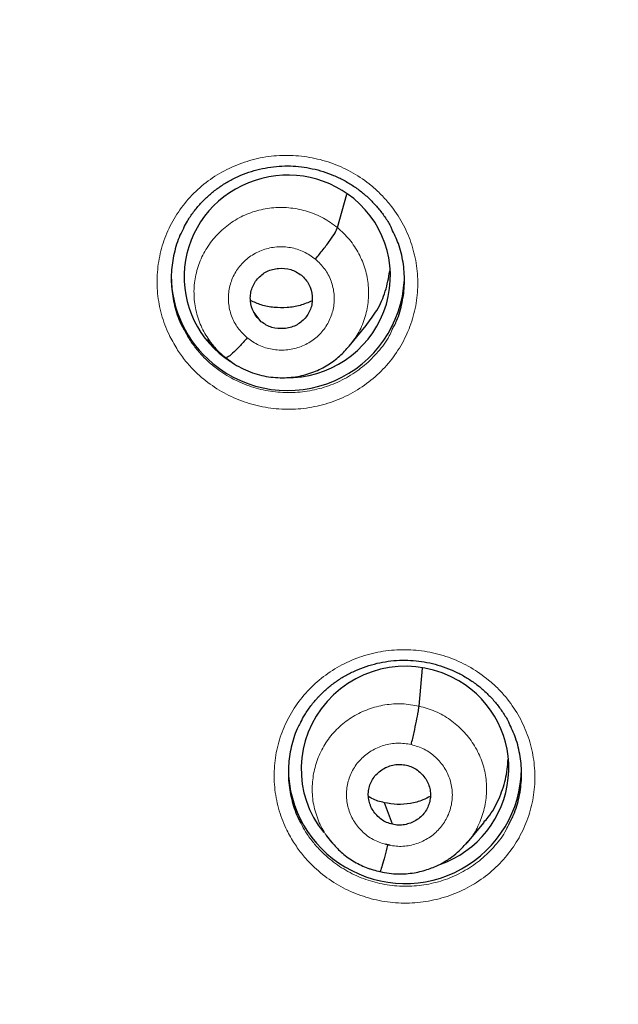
# Model space of a CAD drawing. Header units: millimetres. Extents: x 8 to 2385, y 12 to 2606.
# Tile 105 of 156: x 1033.77 to 1042.49, y 1826.11 to 1840.47. Entities that reach past the tile are written whole.
import ezdxf

# ---------------------------------------------------------------- set-up
doc = ezdxf.new("R2010")
doc.units = ezdxf.units.MM

msp = doc.modelspace()

# ---------------------------------------------------------------- linework, layer by layer
at = {"color": 7, "linetype": 'Continuous', "lineweight": 30}
for p, q in [((1038.399, 1837.434), (1038.536, 1837.923)), ((1037.288, 1836.063), (1037.178, 1836.202)), ((1038.571, 1835.706), (1038.818, 1836.006)), ((1036.504, 1835.813), (1036.591, 1835.708)), ((1039.588, 1830.458), (1039.638, 1831.012)), ((1039.2, 1828.734), (1039.083, 1829.049)), ((1040.29, 1828.464), (1040.537, 1828.762)), ((1038.233, 1828.569), (1038.31, 1828.476)), ((1038.302, 1828.486), (1038.319, 1828.469)), ((1038.321, 1828.471), (1038.314, 1828.48)), ((1039.169, 1828.428), (1039.094, 1828.445)), ((1040.286, 1828.467), (1040.264, 1828.443))]:
    msp.add_line(p, q, dxfattribs=at)
at = {"color": 252, "linetype": 'Continuous', "lineweight": 0}
for p, q in [((1038.343, 1828.443), (1038.321, 1828.471)), ((1039.016, 1828.041), (1038.867, 1828.09))]:
    msp.add_line(p, q, dxfattribs=at)
at = {"color": 7, "linetype": 'Continuous', "lineweight": 30}
for centre, radius, start, end in [((1059.33, 1862.229), 23.103, 180.848, 359.152), ((1037.633, 1836.737), 1.657, 180.1247, 230.694), ((1037.674, 1836.762), 1.703, 230.16, 356.9595), ((1039.346, 1829.55), 1.663, 180.1987, 239.7164), ((1039.384, 1829.57), 1.699, 238.9438, 359.1498)]:
    msp.add_arc(centre, radius, start, end, dxfattribs=at)
at = {"color": 252, "linetype": 'Continuous', "lineweight": 0}
msp.add_arc((1059.329, 1862.269), 23.129, 185.2412, 354.9605, dxfattribs=at)
at = {"color": 7, "linetype": 'Continuous', "lineweight": 30}
for centre, major_axis, ratio, start_param, end_param in [((1037.667, 1836.722), (1.487, 0.228), 0.981752, 0.720525, 3.981604), ((1037.667, 1836.722), (1.487, 0.228), 0.981752, 4.544071, 7.00371), ((1039.384, 1829.547), (1.481, 0.318), 0.983725, 0.81816, 3.604083), ((1039.384, 1829.547), (1.481, 0.318), 0.983725, 4.847318, 7.101345)]:
    msp.add_ellipse(centre, major_axis=major_axis, ratio=ratio, start_param=start_param, end_param=end_param, dxfattribs=at)
for points, knots in [([(1034.22, 1857.761), (1034.248, 1857.598), (1034.312, 1857.23), (1034.429, 1856.66), (1034.569, 1856.052), (1034.725, 1855.448), (1034.896, 1854.847), (1035.082, 1854.251), (1035.283, 1853.66), (1035.5, 1853.073), (1035.731, 1852.492), (1035.976, 1851.917), (1036.236, 1851.349), (1036.511, 1850.786), (1036.8, 1850.231), (1037.102, 1849.683), (1037.419, 1849.142), (1037.749, 1848.61), (1038.093, 1848.085), (1038.449, 1847.57), (1038.819, 1847.063), (1039.202, 1846.565), (1039.597, 1846.077), (1040.004, 1845.599), (1040.423, 1845.13), (1040.854, 1844.673), (1041.297, 1844.225), (1041.75, 1843.789), (1042.215, 1843.364), (1042.69, 1842.951), (1043.176, 1842.549), (1043.672, 1842.16), (1044.177, 1841.782), (1044.692, 1841.417), (1045.216, 1841.065), (1045.749, 1840.726), (1046.29, 1840.4), (1046.839, 1840.087), (1047.396, 1839.788), (1047.961, 1839.503), (1048.532, 1839.231), (1049.111, 1838.974), (1049.685, 1838.734), (1050.07, 1838.587), (1050.257, 1838.516)], [0, 0, 0, 0, 0.019059, 0.043002, 0.066946, 0.09089, 0.114834, 0.138778, 0.162723, 0.186668, 0.210614, 0.23456, 0.258507, 0.282454, 0.306402, 0.330351, 0.3543, 0.37825, 0.4022, 0.426151, 0.450103, 0.474056, 0.498009, 0.521963, 0.545918, 0.569873, 0.593829, 0.617786, 0.641744, 0.665702, 0.689661, 0.713621, 0.737582, 0.761543, 0.785505, 0.809467, 0.833431, 0.857394, 0.881359, 0.905324, 0.92929, 0.953256, 0.977222, 1, 1, 1, 1]), ([(1014.173, 1850.112), (1014.198, 1850.023), (1014.297, 1849.662), (1014.486, 1849.032), (1014.741, 1848.224), (1015.012, 1847.42), (1015.298, 1846.621), (1015.598, 1845.828), (1015.914, 1845.04), (1016.244, 1844.258), (1016.589, 1843.482), (1016.948, 1842.713), (1017.322, 1841.95), (1017.709, 1841.194), (1018.111, 1840.445), (1018.527, 1839.703), (1018.956, 1838.969), (1019.4, 1838.243), (1019.856, 1837.525), (1020.326, 1836.815), (1020.809, 1836.114), (1021.306, 1835.422), (1021.815, 1834.738), (1022.336, 1834.064), (1022.871, 1833.4), (1023.417, 1832.745), (1023.976, 1832.1), (1024.547, 1831.466), (1025.129, 1830.841), (1025.723, 1830.228), (1026.328, 1829.625), (1026.945, 1829.033), (1027.572, 1828.453), (1028.211, 1827.883), (1028.86, 1827.326), (1029.519, 1826.78), (1030.188, 1826.246), (1030.867, 1825.724), (1031.555, 1825.215), (1032.254, 1824.718), (1032.961, 1824.234), (1033.677, 1823.762), (1034.402, 1823.304), (1035.135, 1822.858), (1035.877, 1822.426), (1036.626, 1822.008), (1037.383, 1821.603), (1038.148, 1821.211), (1038.92, 1820.834), (1039.698, 1820.47), (1040.484, 1820.121), (1041.276, 1819.786), (1042.074, 1819.465), (1042.877, 1819.158), (1043.687, 1818.866), (1044.501, 1818.589), (1045.256, 1818.346), (1045.74, 1818.202), (1045.95, 1818.14)], [0, 0, 0, 0, 0.005926, 0.024077, 0.042228, 0.060378, 0.078529, 0.09668, 0.114831, 0.132982, 0.151133, 0.169284, 0.187435, 0.205587, 0.223738, 0.241889, 0.260041, 0.278193, 0.296344, 0.314496, 0.332648, 0.3508, 0.368952, 0.387104, 0.405257, 0.423409, 0.441562, 0.459714, 0.477867, 0.49602, 0.514172, 0.532325, 0.550478, 0.568632, 0.586785, 0.604938, 0.623092, 0.641245, 0.659399, 0.677552, 0.695706, 0.71386, 0.732014, 0.750168, 0.768322, 0.786477, 0.804631, 0.822785, 0.84094, 0.859094, 0.877249, 0.895404, 0.913558, 0.931713, 0.949868, 0.968023, 0.986178, 1, 1, 1, 1]), ([(1036.158, 1837.429), (1036.176, 1837.462), (1036.218, 1837.544), (1036.3, 1837.664), (1036.402, 1837.788), (1036.515, 1837.9), (1036.639, 1838), (1036.772, 1838.089), (1036.915, 1838.166), (1037.066, 1838.229), (1037.224, 1838.279), (1037.385, 1838.313), (1037.548, 1838.332), (1037.712, 1838.336), (1037.873, 1838.323), (1038.033, 1838.296), (1038.191, 1838.254), (1038.344, 1838.198), (1038.493, 1838.127), (1038.633, 1838.042), (1038.765, 1837.946), (1038.885, 1837.838), (1038.994, 1837.72), (1039.09, 1837.592), (1039.156, 1837.489), (1039.186, 1837.426), (1039.193, 1837.412)], [0, 0, 0, 0, 0.031058, 0.075286, 0.119028, 0.162109, 0.204805, 0.247927, 0.291543, 0.335495, 0.379592, 0.423583, 0.467285, 0.510586, 0.553362, 0.596234, 0.639496, 0.683063, 0.726811, 0.770581, 0.814206, 0.857584, 0.90059, 0.943474, 0.986803, 1, 1, 1, 1]), ([(1036.161, 1837.432), (1036.146, 1837.407), (1036.085, 1837.301), (1036.02, 1837.093), (1035.973, 1836.819), (1035.975, 1836.538), (1036.028, 1836.264), (1036.096, 1836.064), (1036.153, 1835.964), (1036.164, 1835.945)], [0, 0, 0, 0, 0.056406, 0.236928, 0.417198, 0.597467, 0.777537, 0.957607, 1, 1, 1, 1]), ([(1038.077, 1836.976), (1038.116, 1837.023), (1038.193, 1837.115), (1038.296, 1837.253), (1038.372, 1837.369), (1038.39, 1837.412), (1038.399, 1837.434)], [0, 0, 0, 0, 0.25166, 0.500893, 0.749308, 1, 1, 1, 1]), ([(1039.198, 1835.947), (1039.225, 1836), (1039.295, 1836.136), (1039.355, 1836.375), (1039.385, 1836.653), (1039.362, 1836.931), (1039.301, 1837.19), (1039.225, 1837.345), (1039.191, 1837.415)], [0, 0, 0, 0, 0.116514, 0.29941, 0.482304, 0.665025, 0.847744, 1, 1, 1, 1]), ([(1037.288, 1836.063), (1037.267, 1836.083), (1037.223, 1836.123), (1037.161, 1836.223), (1037.128, 1836.337), (1037.128, 1836.453), (1037.146, 1836.538), (1037.181, 1836.618), (1037.231, 1836.689), (1037.295, 1836.75), (1037.369, 1836.797), (1037.452, 1836.828), (1037.569, 1836.848), (1037.69, 1836.835), (1037.801, 1836.792), (1037.849, 1836.757), (1037.873, 1836.74)], [0, 0, 0, 0, 0.062684, 0.125227, 0.250207, 0.312844, 0.375208, 0.437538, 0.500001, 0.562464, 0.624794, 0.687157, 0.749794, 0.874773, 0.937316, 1, 1, 1, 1]), ([(1038.816, 1836.007), (1038.871, 1836.079), (1038.988, 1836.232), (1039.109, 1836.503), (1039.144, 1836.702), (1039.161, 1836.802)], [0, 0, 0, 0, 0.3076712, 0.6544422, 1, 1, 1, 1]), ([(1037.873, 1836.74), (1037.894, 1836.72), (1037.938, 1836.68), (1038, 1836.58), (1038.033, 1836.466), (1038.033, 1836.35), (1038.015, 1836.265), (1037.98, 1836.185), (1037.93, 1836.114), (1037.866, 1836.053), (1037.792, 1836.006), (1037.709, 1835.975), (1037.592, 1835.955), (1037.471, 1835.967), (1037.36, 1836.01), (1037.312, 1836.045), (1037.288, 1836.063)], [0, 0, 0, 0, 0.062684, 0.125227, 0.250206, 0.312843, 0.375206, 0.437536, 0.5, 0.562463, 0.624793, 0.687156, 0.749793, 0.874773, 0.937316, 1, 1, 1, 1]), ([(1038.03, 1836.367), (1037.972, 1836.343), (1037.856, 1836.293), (1037.666, 1836.263), (1037.475, 1836.266), (1037.292, 1836.299), (1037.182, 1836.348), (1037.131, 1836.371)], [0, 0, 0, 0, 0.202949, 0.407692, 0.612976, 0.818001, 1, 1, 1, 1]), ([(1037.084, 1835.827), (1037.045, 1835.782), (1036.966, 1835.694), (1036.866, 1835.597), (1036.8, 1835.543), (1036.785, 1835.542), (1036.781, 1835.542)], [0, 0, 0, 0, 0.286365, 0.575782, 0.865244, 1, 1, 1, 1]), ([(1036.583, 1835.716), (1036.612, 1835.683), (1036.67, 1835.616), (1036.741, 1835.562), (1036.776, 1835.536)], [0, 0, 0, 0, 0.500424, 1, 1, 1, 1]), ([(1036.776, 1835.536), (1036.815, 1835.505), (1036.894, 1835.443), (1037.024, 1835.372), (1037.157, 1835.316), (1037.336, 1835.265), (1037.558, 1835.237), (1037.816, 1835.256), (1038.052, 1835.322), (1038.258, 1835.425), (1038.433, 1835.553), (1038.525, 1835.657), (1038.569, 1835.707)], [0, 0, 0, 0, 0.076064, 0.150047, 0.222181, 0.29256, 0.4279, 0.556203, 0.677582, 0.791996, 0.899378, 1, 1, 1, 1]), ([(1037.864, 1830.222), (1037.882, 1830.258), (1037.926, 1830.342), (1038.01, 1830.463), (1038.112, 1830.587), (1038.226, 1830.698), (1038.35, 1830.798), (1038.483, 1830.886), (1038.627, 1830.962), (1038.778, 1831.025), (1038.936, 1831.074), (1039.097, 1831.108), (1039.26, 1831.127), (1039.423, 1831.129), (1039.585, 1831.117), (1039.745, 1831.089), (1039.902, 1831.047), (1040.056, 1830.99), (1040.204, 1830.919), (1040.344, 1830.835), (1040.475, 1830.739), (1040.595, 1830.631), (1040.704, 1830.513), (1040.799, 1830.385), (1040.864, 1830.283), (1040.894, 1830.222), (1040.9, 1830.208)], [0, 0, 0, 0, 0.033143, 0.077352, 0.121072, 0.164127, 0.206789, 0.24987, 0.293441, 0.337344, 0.381386, 0.425314, 0.468946, 0.512173, 0.554871, 0.597665, 0.640854, 0.684352, 0.728035, 0.771744, 0.815309, 0.858627, 0.901578, 0.944416, 0.987704, 1, 1, 1, 1]), ([(1039.476, 1829.898), (1039.482, 1829.927), (1039.496, 1829.985), (1039.522, 1830.102), (1039.552, 1830.242), (1039.573, 1830.357), (1039.585, 1830.425), (1039.587, 1830.447), (1039.588, 1830.458)], [0, 0, 0, 0, 0.12667, 0.251982, 0.500858, 0.749261, 0.874024, 1, 1, 1, 1]), ([(1037.866, 1830.226), (1037.853, 1830.203), (1037.792, 1830.099), (1037.728, 1829.894), (1037.68, 1829.62), (1037.682, 1829.341), (1037.734, 1829.067), (1037.801, 1828.867), (1037.858, 1828.765), (1037.87, 1828.745)], [0, 0, 0, 0, 0.0518625, 0.2329319, 0.4136851, 0.5944368, 0.7748743, 0.95531, 1, 1, 1, 1]), ([(1040.905, 1828.75), (1040.932, 1828.801), (1041, 1828.934), (1041.061, 1829.17), (1041.091, 1829.447), (1041.069, 1829.725), (1041.009, 1829.985), (1040.933, 1830.14), (1040.899, 1830.212)], [0, 0, 0, 0, 0.111839, 0.29522, 0.478599, 0.661727, 0.844853, 1, 1, 1, 1]), ([(1039.2, 1828.734), (1039.171, 1828.742), (1039.114, 1828.758), (1039.012, 1828.82), (1038.93, 1828.907), (1038.876, 1829.01), (1038.852, 1829.094), (1038.846, 1829.181), (1038.858, 1829.267), (1038.886, 1829.349), (1038.93, 1829.424), (1038.99, 1829.489), (1039.084, 1829.559), (1039.197, 1829.601), (1039.316, 1829.612), (1039.375, 1829.601), (1039.404, 1829.596)], [0, 0, 0, 0, 0.062683, 0.125227, 0.250208, 0.312843, 0.375203, 0.437529, 0.499991, 0.562456, 0.624789, 0.687154, 0.749791, 0.874771, 0.937315, 1, 1, 1, 1]), ([(1039.404, 1829.596), (1039.433, 1829.588), (1039.49, 1829.572), (1039.592, 1829.51), (1039.674, 1829.423), (1039.728, 1829.32), (1039.752, 1829.236), (1039.758, 1829.149), (1039.746, 1829.063), (1039.718, 1828.981), (1039.674, 1828.906), (1039.614, 1828.841), (1039.52, 1828.771), (1039.407, 1828.729), (1039.288, 1828.718), (1039.229, 1828.729), (1039.2, 1828.734)], [0, 0, 0, 0, 0.062683, 0.125226, 0.250207, 0.312842, 0.375202, 0.437528, 0.49999, 0.562454, 0.624787, 0.687152, 0.74979, 0.874771, 0.937315, 1, 1, 1, 1]), ([(1040.532, 1828.766), (1040.554, 1828.79), (1040.645, 1828.888), (1040.756, 1829.099), (1040.86, 1829.385), (1040.879, 1829.586), (1040.888, 1829.686)], [0, 0, 0, 0, 0.09516, 0.397815, 0.700865, 1, 1, 1, 1]), ([(1039.754, 1829.142), (1039.718, 1829.123), (1039.626, 1829.075), (1039.463, 1829.035), (1039.271, 1829.016), (1039.146, 1829.038), (1039.083, 1829.049)], [0, 0, 0, 0, 0.174885, 0.450241, 0.72481, 1, 1, 1, 1]), ([(1039.083, 1829.049), (1039.02, 1829.064), (1038.939, 1829.085), (1038.868, 1829.128), (1038.852, 1829.138)], [0, 0, 0, 0, 0.767, 1, 1, 1, 1]), ([(1038.319, 1828.469), (1038.361, 1828.421), (1038.452, 1828.319), (1038.622, 1828.197), (1038.813, 1828.097), (1038.952, 1828.062), (1039.021, 1828.045)], [0, 0, 0, 0, 0.229923, 0.487481, 0.743939, 1, 1, 1, 1]), ([(1039.021, 1828.044), (1039.065, 1828.035), (1039.151, 1828.017), (1039.319, 1828.006), (1039.513, 1828.021), (1039.72, 1828.074), (1039.894, 1828.148), (1040.035, 1828.233), (1040.145, 1828.319), (1040.229, 1828.4), (1040.273, 1828.452), (1040.293, 1828.475)], [0, 0, 0, 0, 0.095695, 0.18664, 0.354928, 0.505778, 0.639177, 0.75513, 0.853784, 0.935342, 1, 1, 1, 1]), ([(1039.128, 1828.432), (1039.115, 1828.376), (1039.087, 1828.262), (1039.052, 1828.133), (1039.029, 1828.059), (1039.024, 1828.053), (1039.023, 1828.052)], [0, 0, 0, 0, 0.289267, 0.58202, 0.874851, 1, 1, 1, 1])]:
    msp.add_open_spline(points, degree=3, knots=knots, dxfattribs=at)
at = {"color": 252, "linetype": 'Continuous', "lineweight": 0}
for points, knots in [([(1036.055, 1835.67), (1036.016, 1835.738), (1035.924, 1835.895), (1035.826, 1836.166), (1035.768, 1836.474), (1035.766, 1836.787), (1035.816, 1837.096), (1035.92, 1837.392), (1036.072, 1837.667), (1036.271, 1837.912), (1036.509, 1838.122), (1036.781, 1838.289), (1037.078, 1838.409), (1037.391, 1838.479), (1037.713, 1838.496), (1038.033, 1838.46), (1038.343, 1838.374), (1038.633, 1838.236), (1038.863, 1838.078), (1039.039, 1837.917), (1039.196, 1837.74), (1039.35, 1837.509), (1039.479, 1837.222), (1039.555, 1836.917), (1039.579, 1836.605), (1039.548, 1836.293), (1039.465, 1835.991), (1039.329, 1835.708), (1039.148, 1835.45), (1038.923, 1835.227), (1038.664, 1835.042), (1038.375, 1834.905), (1038.067, 1834.815), (1037.747, 1834.778), (1037.426, 1834.794), (1037.111, 1834.862), (1036.812, 1834.98), (1036.538, 1835.146), (1036.326, 1835.328), (1036.167, 1835.506), (1036.092, 1835.616), (1036.055, 1835.67)], [0, 0, 0, 0, 0.019838, 0.046637, 0.073436, 0.100261, 0.127087, 0.153948, 0.180809, 0.207699, 0.234589, 0.261487, 0.288386, 0.31527, 0.342155, 0.369008, 0.39586, 0.422678, 0.449497, 0.466202, 0.482907, 0.509722, 0.536536, 0.56335, 0.590164, 0.617, 0.643837, 0.670708, 0.69758, 0.724475, 0.751369, 0.778266, 0.805163, 0.832039, 0.858914, 0.885756, 0.912598, 0.939407, 0.966216, 0.983108, 1, 1, 1, 1]), ([(1036.585, 1835.716), (1036.537, 1835.782), (1036.442, 1835.914), (1036.351, 1836.143), (1036.304, 1836.383), (1036.307, 1836.628), (1036.359, 1836.868), (1036.459, 1837.092), (1036.602, 1837.292), (1036.78, 1837.463), (1036.989, 1837.598), (1037.222, 1837.688), (1037.469, 1837.732), (1037.72, 1837.728), (1037.965, 1837.676), (1038.199, 1837.582), (1038.332, 1837.483), (1038.399, 1837.434)], [0, 0, 0, 0, 0.065753, 0.132526, 0.199276, 0.266017, 0.332701, 0.39935, 0.466087, 0.532824, 0.599474, 0.666158, 0.732898, 0.799648, 0.86642, 0.933164, 1, 1, 1, 1]), ([(1038.399, 1837.434), (1038.46, 1837.378), (1038.582, 1837.266), (1038.717, 1837.057), (1038.81, 1836.83), (1038.857, 1836.589), (1038.854, 1836.344), (1038.802, 1836.105), (1038.707, 1835.887), (1038.613, 1835.764), (1038.568, 1835.706)], [0, 0, 0, 0, 0.126812, 0.25345, 0.380142, 0.50679, 0.633422, 0.759947, 0.886405, 1, 1, 1, 1]), ([(1037.084, 1835.827), (1037.036, 1835.873), (1036.939, 1835.966), (1036.847, 1836.145), (1036.803, 1836.339), (1036.812, 1836.538), (1036.873, 1836.727), (1036.982, 1836.894), (1037.133, 1837.028), (1037.313, 1837.119), (1037.512, 1837.161), (1037.716, 1837.151), (1037.912, 1837.092), (1038.022, 1837.015), (1038.077, 1836.976)], [0, 0, 0, 0, 0.083333, 0.166663, 0.249997, 0.333332, 0.416664, 0.499997, 0.583327, 0.666661, 0.749995, 0.83333, 0.916664, 1, 1, 1, 1]), ([(1038.077, 1836.976), (1038.125, 1836.93), (1038.222, 1836.837), (1038.314, 1836.658), (1038.358, 1836.464), (1038.349, 1836.265), (1038.288, 1836.076), (1038.179, 1835.909), (1038.028, 1835.775), (1037.848, 1835.684), (1037.649, 1835.642), (1037.445, 1835.652), (1037.249, 1835.711), (1037.139, 1835.788), (1037.084, 1835.827)], [0, 0, 0, 0, 0.083336, 0.16667, 0.250005, 0.333339, 0.416673, 0.500003, 0.583336, 0.666668, 0.750003, 0.833337, 0.916667, 1, 1, 1, 1]), ([(1036.164, 1835.945), (1036.186, 1835.903), (1036.235, 1835.808), (1036.333, 1835.674), (1036.474, 1835.514), (1036.664, 1835.351), (1036.909, 1835.203), (1037.176, 1835.097), (1037.364, 1835.056), (1037.553, 1835.031), (1037.746, 1835.022), (1038.032, 1835.054), (1038.307, 1835.134), (1038.565, 1835.257), (1038.798, 1835.421), (1038.997, 1835.622), (1039.131, 1835.8), (1039.184, 1835.916), (1039.198, 1835.947)], [0, 0, 0, 0, 0.038363, 0.086264, 0.134165, 0.210167, 0.28617, 0.36217, 0.438171, 0.438444, 0.514666, 0.590889, 0.667178, 0.743467, 0.819757, 0.896046, 0.972269, 1, 1, 1, 1]), ([(1037.758, 1828.475), (1037.719, 1828.541), (1037.628, 1828.698), (1037.532, 1828.967), (1037.475, 1829.275), (1037.473, 1829.587), (1037.524, 1829.895), (1037.629, 1830.191), (1037.783, 1830.465), (1037.983, 1830.709), (1038.222, 1830.918), (1038.494, 1831.084), (1038.791, 1831.203), (1039.105, 1831.271), (1039.427, 1831.288), (1039.747, 1831.251), (1040.056, 1831.164), (1040.346, 1831.026), (1040.575, 1830.867), (1040.75, 1830.707), (1040.907, 1830.53), (1041.06, 1830.299), (1041.188, 1830.012), (1041.263, 1829.708), (1041.286, 1829.396), (1041.254, 1829.085), (1041.17, 1828.784), (1041.034, 1828.501), (1040.851, 1828.245), (1040.626, 1828.022), (1040.365, 1827.839), (1040.076, 1827.702), (1039.768, 1827.614), (1039.448, 1827.578), (1039.126, 1827.594), (1038.812, 1827.664), (1038.514, 1827.782), (1038.24, 1827.948), (1038.029, 1828.131), (1037.869, 1828.31), (1037.795, 1828.42), (1037.758, 1828.475)], [0, 0, 0, 0, 0.019559, 0.0463571, 0.0731555, 0.0999969, 0.1268385, 0.1537249, 0.1806113, 0.2075248, 0.2344382, 0.2613489, 0.2882593, 0.3151384, 0.3420173, 0.3688501, 0.3956827, 0.4224747, 0.4492666, 0.4659313, 0.4825959, 0.5094202, 0.5362446, 0.5630672, 0.5898899, 0.6167461, 0.6436025, 0.6705, 0.6973976, 0.7243136, 0.7512295, 0.778133, 0.8050362, 0.8319016, 0.8587668, 0.8855852, 0.9124036, 0.939187, 0.9659705, 0.9829852, 1, 1, 1, 1]), ([(1038.314, 1828.48), (1038.282, 1828.518), (1038.197, 1828.619), (1038.105, 1828.813), (1038.038, 1829.048), (1038.024, 1829.293), (1038.057, 1829.535), (1038.136, 1829.767), (1038.259, 1829.979), (1038.424, 1830.163), (1038.623, 1830.312), (1038.848, 1830.419), (1039.09, 1830.482), (1039.342, 1830.501), (1039.506, 1830.472), (1039.588, 1830.458)], [0, 0, 0, 0, 0.047983, 0.127334, 0.206617, 0.285858, 0.365204, 0.444552, 0.523796, 0.603081, 0.682432, 0.761793, 0.841182, 0.920536, 1, 1, 1, 1]), ([(1039.588, 1830.458), (1039.669, 1830.435), (1039.829, 1830.39), (1040.046, 1830.263), (1040.235, 1830.102), (1040.389, 1829.907), (1040.5, 1829.687), (1040.565, 1829.451), (1040.58, 1829.207), (1040.547, 1828.964), (1040.466, 1828.734), (1040.377, 1828.565), (1040.304, 1828.486), (1040.286, 1828.467)], [0, 0, 0, 0, 0.097094, 0.194055, 0.291059, 0.388027, 0.484983, 0.581856, 0.678677, 0.775627, 0.872578, 0.969403, 1, 1, 1, 1]), ([(1039.128, 1828.432), (1039.064, 1828.452), (1038.935, 1828.492), (1038.77, 1828.611), (1038.64, 1828.764), (1038.555, 1828.946), (1038.522, 1829.142), (1038.541, 1829.339), (1038.613, 1829.525), (1038.731, 1829.686), (1038.888, 1829.812), (1039.074, 1829.893), (1039.275, 1829.928), (1039.409, 1829.908), (1039.476, 1829.898)], [0, 0, 0, 0, 0.083335, 0.16667, 0.250005, 0.333341, 0.416668, 0.500001, 0.583332, 0.666663, 0.749997, 0.833331, 0.916665, 1, 1, 1, 1]), ([(1039.476, 1829.898), (1039.54, 1829.878), (1039.669, 1829.838), (1039.834, 1829.719), (1039.964, 1829.566), (1040.049, 1829.384), (1040.082, 1829.188), (1040.063, 1828.991), (1039.991, 1828.805), (1039.873, 1828.644), (1039.716, 1828.518), (1039.53, 1828.437), (1039.329, 1828.402), (1039.195, 1828.422), (1039.128, 1828.432)], [0, 0, 0, 0, 0.083336, 0.16667, 0.250004, 0.333339, 0.41667, 0.500002, 0.583336, 0.666665, 0.750002, 0.833337, 0.916667, 1, 1, 1, 1]), ([(1037.87, 1828.745), (1037.89, 1828.705), (1037.939, 1828.612), (1038.036, 1828.479), (1038.177, 1828.318), (1038.367, 1828.156), (1038.611, 1828.007), (1038.877, 1827.901), (1039.064, 1827.86), (1039.254, 1827.834), (1039.446, 1827.824), (1039.732, 1827.856), (1040.009, 1827.934), (1040.267, 1828.057), (1040.501, 1828.22), (1040.7, 1828.419), (1040.837, 1828.599), (1040.89, 1828.717), (1040.905, 1828.75)], [0, 0, 0, 0, 0.0366071, 0.0848096, 0.1330121, 0.2088651, 0.284718, 0.3605704, 0.4364232, 0.4367065, 0.5128206, 0.5889354, 0.6651684, 0.7414022, 0.8176801, 0.8939585, 0.9701877, 1, 1, 1, 1])]:
    msp.add_open_spline(points, degree=3, knots=knots, dxfattribs=at)

doc.saveas('drawing.dxf')
